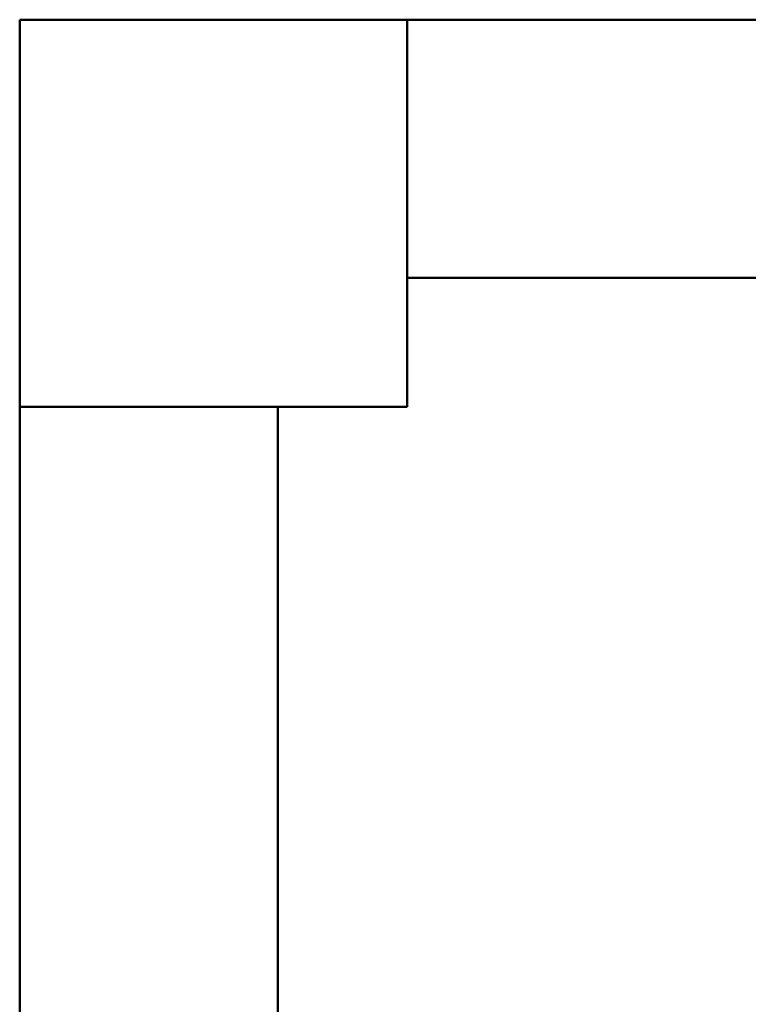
# Model space of a CAD drawing. Header units: millimetres. Extents: x -6579 to 21413, y 4748 to 42777.
# Tile 26 of 79: x 10567 to 11131, y 42013 to 42776. Entities that reach past the tile are written whole.
import ezdxf

# ---------------------------------------------------------------- set-up
doc = ezdxf.new("R2010")
doc.units = ezdxf.units.MM
for name, color, linetype, lineweight in [('A-COLS-____-MCUT', 52, 'Continuous', 50), ('A-COLS-____-OTLN', 52, 'Continuous', 20), ('A-WALL-____-MCUT', 113, 'Continuous', 50), ('A-WALL-____-OTLN', 113, 'Continuous', 20)]:
    doc.layers.add(name, color=color, linetype=linetype, lineweight=lineweight)

# ---------------------------------------------------------------- blocks, each defined once
blk = doc.blocks.new('Прямая форма - 83 new-611963-В_Этаж 03_Отопление')
at = {"layer": 'A-WALL-____-MCUT', "color": 9}
for p, q in [((7000, 0), (4920, 0)), ((7000, -200), (7000, 0)), ((4920, -200), (7000, -200))]:
    blk.add_line(p, q, dxfattribs=at)
blk = doc.blocks.new('Прямая форма - SW - 008-611964-В_Этаж 03_Отопление')
blk.add_blockref('Прямая форма - 83 new-611963-В_Этаж 03_Отопление', (0, 0))
blk = doc.blocks.new('Прямая форма - 83 new-611994-В_Этаж 03_Отопление')
at = {"layer": 'A-COLS-____-MCUT', "color": 9}
for p, q in [((21210.28, 42775.83), (20910.28, 42775.83)), ((20910.28, 42775.83), (20910.28, 42475.83)), ((21210.28, 42475.83), (21210.28, 42775.83)), ((20910.28, 42475.83), (21210.28, 42475.83))]:
    blk.add_line(p, q, dxfattribs=at)
blk = doc.blocks.new('Прямая форма - CRE - 002-611995-В_Этаж 03_Отопление')
blk.add_blockref('Прямая форма - 83 new-611994-В_Этаж 03_Отопление', (-21060.28, -42625.83))
blk = doc.blocks.new('Прямая форма - 83 new-612000-В_Этаж 03_Отопление')
at = {"layer": 'A-WALL-____-MCUT', "color": 9}
for p, q in [((1750, 0), (300, 0)), ((300, 0), (300, -200)), ((300, -200), (1750, -200))]:
    blk.add_line(p, q, dxfattribs=at)
blk = doc.blocks.new('Прямая форма - SW - 005-612001-В_Этаж 03_Отопление')
blk.add_blockref('Прямая форма - 83 new-612000-В_Этаж 03_Отопление', (0, 0))
blk = doc.blocks.new('Прямая форма - CRE - 002-612743-В_Этаж 03_Отопление')
blk.add_blockref('Прямая форма - 83 new-611994-В_Этаж 03_Отопление', (-21060.28, -42625.83))
blk = doc.blocks.new('83 new_ifc_RVT-1-В_Этаж 03_Отопление')
at = {"layer": 'A-COLS-____-OTLN', "color": 253, "lineweight": 20}
for name in ['Прямая форма - CRE - 002-611995-В_Этаж 03_Отопление', 'Прямая форма - CRE - 002-612743-В_Этаж 03_Отопление']:
    blk.add_blockref(name, (21060.28, 42625.83), dxfattribs=at)
at = {"layer": 'A-WALL-____-OTLN', "color": 253, "lineweight": 20}
blk.add_blockref('Прямая форма - SW - 005-612001-В_Этаж 03_Отопление', (20910.28, 42775.83), dxfattribs=at)
at = {"layer": 'A-WALL-____-OTLN', "color": 253, "lineweight": 20, "rotation": 90}
blk.add_blockref('Прямая форма - SW - 008-611964-В_Этаж 03_Отопление', (20910.28, 35475.83), dxfattribs=at)

msp = doc.modelspace()

# ---------------------------------------------------------------- block references
at = {"lineweight": 9}
msp.add_blockref('83 new_ifc_RVT-1-В_Этаж 03_Отопление', (-10343.43, 0), dxfattribs=at)

doc.saveas('drawing.dxf')
